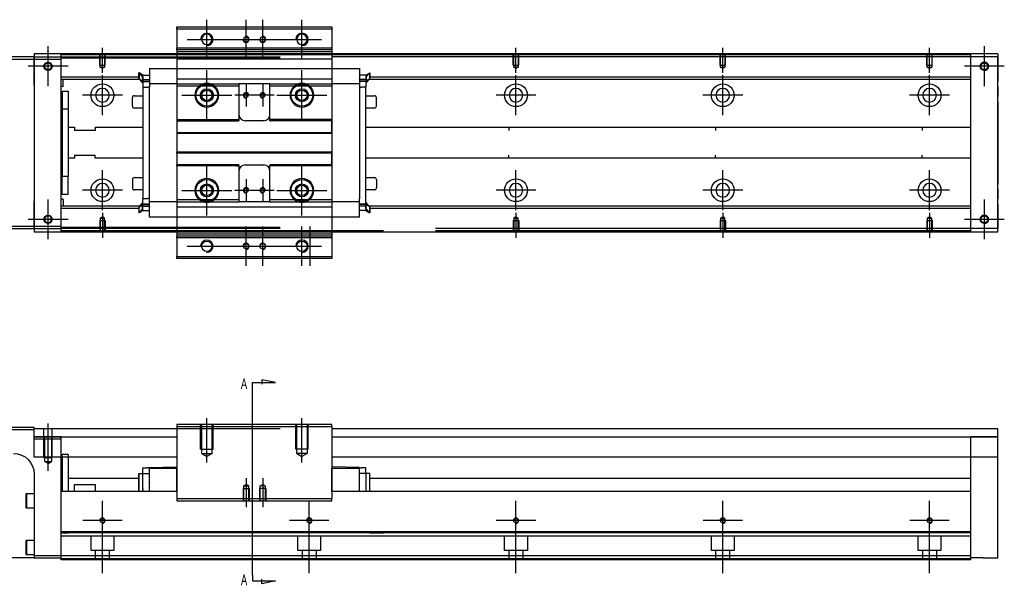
# Model space of a CAD drawing. Header units: millimetres. Extents: x -2774 to 3135, y -1571 to 860.
# Tile 12 of 15: x -2478 to -2002, y -247 to 26. Entities that reach past the tile are written whole.
import ezdxf
from ezdxf.lldxf.tags import DXFTag

# ---------------------------------------------------------------- set-up
doc = ezdxf.new("R2010")
doc.units = ezdxf.units.MM
doc.layers.get('0').update_dxf_attribs({"linetype": 'CONTINUOUS'})
doc.styles.add('CHN', font='msjhbd.ttf')
tags = doc.linetypes.add('DASHED', pattern=[25.72, 12.86, -12.86]).pattern_tags.tags
tags[6:7] = [DXFTag(74, 4), DXFTag(75, 0), DXFTag(340, '0'), DXFTag(46, 0.0), DXFTag(50, 0.0), DXFTag(44, 0.0), DXFTag(45, 0.0)]
tags[4:5] = [DXFTag(74, 4), DXFTag(75, 0), DXFTag(340, '0'), DXFTag(46, 0.0), DXFTag(50, 0.0), DXFTag(44, 0.0), DXFTag(45, 0.0)]

msp = doc.modelspace()

# ---------------------------------------------------------------- linework, layer by layer
at = {"color": 0, "ltscale": 0.2}
for p, q in [((-2387.38, 6.92), (-2387.38, 25.97)), ((-2368.38, 6.92), (-2368.38, 25.97)), ((-2360.38, 6.92), (-2360.38, 25.97)), ((-2341.38, 6.92), (-2341.38, 25.97)), ((-2396.91, 16.44), (-2377.86, 16.44)), ((-2377.91, 16.44), (-2358.86, 16.44)), ((-2369.91, 16.44), (-2350.86, 16.44)), ((-2350.91, 16.44), (-2331.86, 16.44)), ((-2464.13, -6.21), (-2464.13, 13.09)), ((-2464.13, -6.08), (-2464.13, 12.97)), ((-2437.88, 0.3), (-2437.88, 12.44)), ((-2237.88, 0.3), (-2237.88, 12.44)), ((-2137.88, 0.3), (-2137.88, 12.44)), ((-2037.88, 0.3), (-2037.88, 12.44)), ((-2011.38, -6.21), (-2011.38, 13.09)), ((-2011.38, -6.08), (-2011.38, 12.97)), ((-2454.48, 3.44), (-2473.78, 3.44)), ((-2454.61, 3.44), (-2473.66, 3.44)), ((-2387.38, -22.66), (-2387.38, 1.54)), ((-2341.38, -22.66), (-2341.38, 1.54)), ((-2001.73, 3.44), (-2021.03, 3.44)), ((-2001.86, 3.44), (-2020.91, 3.44)), ((-2437.88, -20.21), (-2437.88, -0.91)), ((-2237.88, -20.21), (-2237.88, -0.91)), ((-2137.88, -20.21), (-2137.88, -0.91)), ((-2037.88, -20.21), (-2037.88, -0.91)), ((-2368.38, -5.06), (-2368.38, -16.06)), ((-2360.38, -5.06), (-2360.38, -16.06)), ((-2428.23, -10.56), (-2447.53, -10.56)), ((-2399.48, -10.56), (-2375.28, -10.56)), ((-2362.88, -10.56), (-2373.88, -10.56)), ((-2354.88, -10.56), (-2365.88, -10.56)), ((-2353.48, -10.56), (-2329.28, -10.56)), ((-2228.23, -10.56), (-2247.53, -10.56)), ((-2128.23, -10.56), (-2147.53, -10.56)), ((-2028.23, -10.56), (-2047.53, -10.56)), ((-2437.88, -66.16), (-2437.88, -46.86)), ((-2387.38, -68.66), (-2387.38, -44.46)), ((-2341.38, -68.66), (-2341.38, -44.46)), ((-2237.88, -66.16), (-2237.88, -46.86)), ((-2137.88, -66.16), (-2137.88, -46.86)), ((-2037.88, -66.16), (-2037.88, -46.86)), ((-2368.38, -51.06), (-2368.38, -62.06)), ((-2360.38, -51.06), (-2360.38, -62.06)), ((-2428.23, -56.51), (-2447.53, -56.51)), ((-2399.48, -56.56), (-2375.28, -56.56)), ((-2362.88, -56.56), (-2373.88, -56.56)), ((-2354.88, -56.56), (-2365.88, -56.56)), ((-2353.48, -56.56), (-2329.28, -56.56)), ((-2228.23, -56.51), (-2247.53, -56.51)), ((-2128.23, -56.51), (-2147.53, -56.51)), ((-2028.23, -56.51), (-2047.53, -56.51)), ((-2464.13, -80.21), (-2464.13, -60.91)), ((-2464.13, -80.08), (-2464.13, -61.03)), ((-2011.38, -80.21), (-2011.38, -60.91)), ((-2011.38, -80.08), (-2011.38, -61.03)), ((-2454.48, -70.56), (-2473.78, -70.56)), ((-2454.61, -70.56), (-2473.66, -70.56)), ((-2437.88, -67.41), (-2437.88, -79.56)), ((-2237.88, -67.41), (-2237.88, -79.56)), ((-2137.88, -67.41), (-2137.88, -79.56)), ((-2037.88, -67.41), (-2037.88, -79.56)), ((-2001.73, -70.56), (-2021.03, -70.56)), ((-2001.86, -70.56), (-2020.91, -70.56)), ((-2368.38, -93.08), (-2368.38, -74.03)), ((-2360.38, -93.08), (-2360.38, -74.03)), ((-2341.38, -93.08), (-2341.38, -74.03)), ((-2337.38, -93.08), (-2337.38, -74.03)), ((-2396.91, -83.56), (-2377.86, -83.56)), ((-2377.91, -83.56), (-2358.86, -83.56)), ((-2369.91, -83.56), (-2350.86, -83.56)), ((-2350.91, -83.56), (-2331.86, -83.56)), ((-2464.13, -192.12), (-2464.13, -169.3)), ((-2387.38, -188.15), (-2387.38, -166.71)), ((-2341.38, -188.15), (-2341.38, -166.71)), ((-2368.38, -195.71), (-2368.38, -209.71)), ((-2360.38, -195.71), (-2360.38, -209.71)), ((-2437.88, -225.73), (-2437.88, -206.68)), ((-2337.88, -225.73), (-2337.88, -206.68)), ((-2237.88, -225.73), (-2237.88, -206.68)), ((-2137.88, -225.73), (-2137.88, -206.68)), ((-2037.88, -225.73), (-2037.88, -206.68)), ((-2428.36, -216.21), (-2447.41, -216.21)), ((-2437.88, -241.62), (-2437.88, -215.87)), ((-2328.36, -216.21), (-2347.41, -216.21)), ((-2337.88, -241.62), (-2337.88, -215.87)), ((-2228.36, -216.21), (-2247.41, -216.21)), ((-2237.88, -241.62), (-2237.88, -215.87)), ((-2128.36, -216.21), (-2147.41, -216.21)), ((-2137.88, -241.62), (-2137.88, -215.87)), ((-2028.36, -216.21), (-2047.41, -216.21)), ((-2037.88, -241.62), (-2037.88, -215.87))]:
    msp.add_line(p, q, dxfattribs=at)
at = {"color": 0, "linetype": 'Continuous'}
for p, q in [((-2401.88, 21.44), (-2401.88, 22.44)), ((-2401.88, 22.44), (-2326.88, 22.44)), ((-2401.88, 21.44), (-2401.88, 12.44)), ((-2326.88, 21.44), (-2401.88, 21.44)), ((-2326.88, 22.44), (-2326.88, 21.44)), ((-2326.88, 21.44), (-2326.88, 12.44)), ((-2401.88, 12.44), (-2326.88, 12.44)), ((-2401.88, 11.44), (-2401.88, 12.44)), ((-2401.88, 11.44), (-2401.88, 9.44)), ((-2326.88, 11.44), (-2401.88, 11.44)), ((-2326.88, 12.44), (-2326.88, 11.44)), ((-2326.88, 11.44), (-2326.88, 9.44)), ((-2470.88, 7.94), (-2544.88, 7.94)), ((-2544.88, 6.94), (-2470.88, 6.94)), ((-2004.88, 9.44), (-2470.88, 9.44)), ((-2470.88, 9.44), (-2470.88, 7.94)), ((-2470.88, 6.94), (-2470.88, 7.94)), ((-2470.88, 7.94), (-2470.88, -3.98)), ((-2470.88, 6.94), (-2457.88, 6.94)), ((-2470.88, -5.56), (-2470.88, 6.94)), ((-2457.88, 8.94), (-2457.88, 9.44)), ((-2301.88, 8.94), (-2457.88, 8.94)), ((-2457.88, 7.94), (-2457.88, 8.94)), ((-2457.88, 6.94), (-2457.88, 7.94)), ((-2457.88, -74.06), (-2457.88, 6.94)), ((-2401.88, 9.44), (-2401.88, 6.94)), ((-2401.88, 6.94), (-2401.88, -74.06)), ((-2326.88, 9.44), (-2326.88, 6.94)), ((-2326.88, 6.94), (-2326.88, -74.06)), ((-2017.88, 8.94), (-2017.88, 9.44)), ((-2017.88, 7.94), (-2017.88, 8.94)), ((-2004.88, 7.94), (-2017.88, 7.94)), ((-2017.88, -75.06), (-2017.88, 7.94)), ((-2004.88, 9.44), (-2004.88, 7.94)), ((-2004.88, -75.06), (-2004.88, 7.94)), ((-2004.88, 7.94), (-2004.88, -3.98)), ((-2470.88, -3.98), (-2470.88, -6.46)), ((-2004.88, -6.46), (-2004.88, -3.98)), ((-2470.88, -5.56), (-2470.88, -61.56)), ((-2470.88, -6.46), (-2470.88, -11.16)), ((-2401.88, -6.08), (-2401.88, -22.36)), ((-2004.88, -6.46), (-2004.88, -11.16)), ((-2470.88, -11.16), (-2470.88, -13.64)), ((-2470.88, -13.64), (-2470.88, -53.48)), ((-2004.88, -13.64), (-2004.88, -11.16)), ((-2004.88, -13.64), (-2004.88, -53.48)), ((-2470.88, -53.48), (-2470.88, -55.96)), ((-2470.88, -55.96), (-2470.88, -60.66)), ((-2004.88, -55.96), (-2004.88, -53.48)), ((-2004.88, -55.96), (-2004.88, -60.66)), ((-2470.88, -60.66), (-2470.88, -63.14)), ((-2470.88, -74.06), (-2470.88, -61.56)), ((-2004.88, -63.14), (-2004.88, -60.66)), ((-2470.88, -63.14), (-2470.88, -75.06)), ((-2004.88, -63.14), (-2004.88, -75.06)), ((-2470.88, -74.06), (-2544.88, -74.06)), ((-2544.88, -75.06), (-2470.88, -75.06)), ((-2470.88, -75.06), (-2470.88, -74.06)), ((-2457.88, -74.06), (-2470.88, -74.06)), ((-2470.88, -75.06), (-2457.88, -75.06)), ((-2470.88, -75.06), (-2470.88, -76.56)), ((-2457.88, -75.06), (-2457.88, -74.06)), ((-2457.88, -76.06), (-2457.88, -75.06)), ((-2301.88, -76.06), (-2457.88, -76.06)), ((-2457.88, -76.56), (-2457.88, -76.06)), ((-2401.88, -74.06), (-2401.88, -76.56)), ((-2326.88, -74.06), (-2326.88, -76.56)), ((-2004.88, -75.06), (-2017.88, -75.06)), ((-2017.88, -76.06), (-2017.88, -75.06)), ((-2017.88, -76.56), (-2017.88, -76.06)), ((-2004.88, -76.56), (-2004.88, -75.06)), ((-2470.88, -76.56), (-2004.88, -76.56)), ((-2401.88, -76.56), (-2401.88, -78.56)), ((-2401.88, -79.56), (-2401.88, -78.56)), ((-2401.88, -78.56), (-2326.88, -78.56)), ((-2401.88, -79.56), (-2401.88, -88.56)), ((-2326.88, -79.56), (-2401.88, -79.56)), ((-2326.88, -76.56), (-2326.88, -78.56)), ((-2326.88, -78.56), (-2326.88, -79.56)), ((-2326.88, -79.56), (-2326.88, -88.56)), ((-2401.88, -89.56), (-2401.88, -88.56)), ((-2401.88, -88.56), (-2326.88, -88.56)), ((-2326.88, -89.56), (-2401.88, -89.56)), ((-2326.88, -88.56), (-2326.88, -89.56)), ((-2470.88, -171.21), (-2544.88, -171.21)), ((-2470.88, -172.21), (-2470.88, -171.21)), ((-2401.88, -169.71), (-2401.88, -170.71)), ((-2326.88, -169.71), (-2401.88, -169.71)), ((-2401.88, -170.71), (-2326.88, -170.71)), ((-2401.88, -170.71), (-2401.88, -205.71)), ((-2326.88, -170.71), (-2326.88, -169.71)), ((-2326.88, -170.71), (-2326.88, -205.71)), ((-2544.88, -172.21), (-2470.88, -172.21)), ((-2470.88, -171.71), (-2351.88, -171.71)), ((-2470.88, -185.48), (-2470.88, -172.21)), ((-2470.88, -175.71), (-2401.88, -175.71)), ((-2326.88, -171.71), (-2004.88, -171.71)), ((-2326.88, -175.71), (-2004.88, -175.71)), ((-2004.88, -175.71), (-2017.88, -175.71)), ((-2004.88, -234.21), (-2004.88, -171.71)), ((-2401.88, -185.48), (-2470.88, -185.48)), ((-2457.88, -201.21), (-2457.88, -185.48)), ((-2457.38, -185.48), (-2457.38, -202.21)), ((-2454.38, -185.48), (-2454.38, -202.21)), ((-2004.88, -185.48), (-2326.88, -185.48)), ((-2017.88, -201.21), (-2017.88, -185.48)), ((-2415.13, -190.49), (-2401.88, -190.26)), ((-2313.63, -190.49), (-2326.88, -190.26)), ((-2470.88, -193.71), (-2470.88, -233.21)), ((-2420.23, -202.21), (-2420.23, -193.46)), ((-2420.23, -193.46), (-2420.13, -193.46)), ((-2420.13, -202.21), (-2420.13, -193.46)), ((-2420.13, -193.46), (-2418.33, -193.46)), ((-2418.33, -193.46), (-2418.33, -190.76)), ((-2418.33, -190.76), (-2416.13, -190.76)), ((-2418.33, -193.46), (-2415.13, -193.46)), ((-2418.33, -202.21), (-2418.33, -193.46)), ((-2415.13, -190.76), (-2416.13, -190.76)), ((-2415.13, -191.06), (-2415.13, -190.49)), ((-2401.88, -191.06), (-2415.13, -191.06)), ((-2415.13, -197.72), (-2415.13, -191.06)), ((-2401.88, -191.06), (-2401.88, -190.49)), ((-2401.88, -197.72), (-2401.88, -191.06)), ((-2313.63, -191.06), (-2326.88, -191.06)), ((-2326.88, -202.21), (-2326.88, -191.06)), ((-2313.63, -191.06), (-2313.63, -190.49)), ((-2313.63, -190.76), (-2312.63, -190.76)), ((-2313.63, -202.21), (-2313.63, -191.06)), ((-2310.43, -193.46), (-2313.63, -193.46)), ((-2310.43, -190.76), (-2312.63, -190.76)), ((-2310.43, -193.46), (-2310.43, -190.76)), ((-2308.63, -193.46), (-2310.43, -193.46)), ((-2310.43, -193.46), (-2310.43, -200.71)), ((-2308.63, -202.21), (-2308.63, -193.46)), ((-2308.53, -193.46), (-2308.63, -193.46)), ((-2308.53, -202.21), (-2308.53, -193.46)), ((-2454.37, -195.71), (-2420.13, -195.71)), ((-2451.38, -198.71), (-2441.38, -198.71)), ((-2451.38, -202.21), (-2451.38, -198.71)), ((-2441.38, -198.71), (-2441.38, -202.21)), ((-2415.13, -197.72), (-2415.13, -197.94)), ((-2415.13, -202.21), (-2415.13, -197.94)), ((-2401.88, -197.72), (-2401.88, -197.94)), ((-2401.88, -202.21), (-2401.88, -197.94)), ((-2308.53, -195.71), (-2017.88, -195.71)), ((-2474.88, -203.39), (-2474.63, -203.14)), ((-2474.88, -203.39), (-2474.88, -206.64)), ((-2474.63, -203.14), (-2470.88, -203.14)), ((-2474.63, -203.14), (-2474.63, -206.64)), ((-2457.88, -202.21), (-2457.88, -201.21)), ((-2401.88, -202.21), (-2457.88, -202.21)), ((-2457.88, -221.66), (-2457.88, -202.21)), ((-2017.88, -202.21), (-2326.88, -202.21)), ((-2017.88, -202.21), (-2017.88, -201.21)), ((-2017.88, -221.66), (-2017.88, -202.21)), ((-2474.88, -206.64), (-2474.88, -209.89)), ((-2474.63, -206.64), (-2474.63, -210.14)), ((-2326.88, -205.71), (-2401.88, -205.71)), ((-2401.88, -205.71), (-2401.88, -206.71)), ((-2401.88, -206.71), (-2326.88, -206.71)), ((-2326.88, -206.71), (-2326.88, -205.71)), ((-2474.63, -210.14), (-2474.88, -209.89)), ((-2470.88, -210.14), (-2474.63, -210.14)), ((-2017.88, -221.66), (-2457.88, -221.66)), ((-2457.88, -222.16), (-2457.88, -221.66)), ((-2457.88, -233.21), (-2457.88, -222.16)), ((-2017.88, -222.16), (-2017.88, -221.66)), ((-2017.88, -233.21), (-2017.88, -222.16)), ((-2474.88, -225.96), (-2474.63, -225.71)), ((-2474.88, -225.96), (-2474.88, -229.21)), ((-2474.63, -225.71), (-2470.88, -225.71)), ((-2474.63, -225.71), (-2474.63, -229.21)), ((-2474.88, -229.21), (-2474.88, -232.46)), ((-2474.63, -232.71), (-2474.88, -232.46)), ((-2474.63, -229.21), (-2474.63, -232.71)), ((-2470.88, -232.71), (-2474.63, -232.71)), ((-2470.88, -233.21), (-2470.88, -234.21)), ((-2457.88, -233.21), (-2470.88, -233.21)), ((-2017.88, -233.21), (-2457.88, -233.21)), ((-2457.88, -235.21), (-2457.88, -233.21)), ((-2017.88, -235.21), (-2017.88, -233.21)), ((-2470.88, -234.21), (-2530.88, -234.21)), ((-2470.88, -234.21), (-2457.88, -234.21)), ((-2017.88, -235.21), (-2457.88, -235.21)), ((-2011.88, -234.21), (-2017.88, -234.21)), ((-2011.88, -234.21), (-2004.88, -234.21))]:
    msp.add_line(p, q, dxfattribs=at)
at = {"color": 0, "linetype": 'DASHED'}
for p, q in [((-2326.88, 11.44), (-2401.88, 11.44)), ((-2326.88, 10.44), (-2401.88, 10.44)), ((-2470.88, 7.94), (-2351.88, 7.94)), ((-2351.88, 7.44), (-2457.88, 7.44)), ((-2326.88, 6.94), (-2401.88, 6.94)), ((-2017.88, 8.94), (-2326.88, 8.94)), ((-2017.88, 7.94), (-2326.88, 7.94)), ((-2420.13, 0.32), (-2420.23, 0.32)), ((-2420.23, -2.22), (-2420.23, 0.32)), ((-2420.23, 0.22), (-2418.33, -1.76)), ((-2418.33, -0.84), (-2420.13, 0.32)), ((-2420.13, 0.32), (-2420.13, -2.22)), ((-2415.13, 2.35), (-2415.13, 2.4)), ((-2415.13, 2.35), (-2415.13, -2.96)), ((-2313.63, 2.35), (-2313.63, 2.4)), ((-2313.63, 2.35), (-2313.63, -2.96)), ((-2310.43, -0.84), (-2308.63, 0.32)), ((-2308.53, 0.22), (-2310.43, -1.76)), ((-2308.63, 0.32), (-2308.53, 0.32)), ((-2308.63, 0.32), (-2308.63, -2.22)), ((-2308.53, -2.22), (-2308.53, 0.32)), ((-2420.23, -2.58), (-2420.23, -2.22)), ((-2420.23, -2.58), (-2420.13, -2.58)), ((-2420.23, -2.68), (-2420.23, -2.58)), ((-2418.33, -4.66), (-2420.23, -2.68)), ((-2420.13, -2.58), (-2420.13, -2.22)), ((-2420.13, -2.58), (-2418.33, -3.73)), ((-2418.33, -0.84), (-2415.13, -0.84)), ((-2418.33, -2.82), (-2418.33, -3.88)), ((-2418.33, -3.73), (-2415.13, -3.73)), ((-2416.13, -3.88), (-2418.33, -3.88)), ((-2418.33, -3.88), (-2418.33, -6.58)), ((-2415.13, -3.88), (-2415.63, -3.88)), ((-2415.13, -3.08), (-2415.13, -2.96)), ((-2415.13, -3.08), (-2415.13, -5.08)), ((-2415.13, -4.38), (-2415.13, -4.38)), ((-2401.88, -2.59), (-2326.88, -2.59)), ((-2310.43, -0.84), (-2313.63, -0.84)), ((-2313.62, -1.88), (-2313.63, -1.88)), ((-2313.63, -3.08), (-2313.63, -2.96)), ((-2313.63, -3.08), (-2313.63, -2.96)), ((-2313.63, -3.08), (-2313.63, -5.08)), ((-2310.43, -3.73), (-2313.63, -3.73)), ((-2313.63, -4.38), (-2313.63, -4.38)), ((-2310.31, -2.88), (-2313.62, -2.88)), ((-2308.63, -2.58), (-2310.43, -3.73)), ((-2310.43, -4.66), (-2308.53, -2.68)), ((-2310.43, -2.82), (-2310.43, -3.88)), ((-2310.43, -3.88), (-2310.43, -6.58)), ((-2308.63, -2.58), (-2308.63, -2.22)), ((-2308.53, -2.58), (-2308.63, -2.58)), ((-2308.53, -2.58), (-2308.53, -2.22)), ((-2308.53, -2.68), (-2308.53, -2.58)), ((-2418.33, -6.58), (-2416.13, -6.58)), ((-2415.13, -6.58), (-2416.13, -6.58)), ((-2415.13, -5.08), (-2415.13, -5.81)), ((-2415.13, -5.81), (-2415.13, -6.54)), ((-2401.88, -5.08), (-2401.88, -6.08)), ((-2372.13, -5.08), (-2371.88, -5.08)), ((-2372.13, -6.08), (-2371.88, -6.08)), ((-2371.88, -5.08), (-2371.88, -6.08)), ((-2356.88, -5.08), (-2371.88, -5.08)), ((-2356.88, -6.08), (-2356.88, -5.08)), ((-2313.63, -5.08), (-2313.63, -5.81)), ((-2313.63, -5.81), (-2313.63, -6.54)), ((-2313.63, -6.58), (-2312.63, -6.58)), ((-2310.43, -6.58), (-2312.63, -6.58)), ((-2423.38, -15.78), (-2423.38, -11.78)), ((-2423.38, -11.78), (-2423.38, -11.78)), ((-2422.38, -10.78), (-2418.33, -10.78)), ((-2401.91, -13.76), (-2401.88, -13.76)), ((-2310.43, -10.78), (-2306.38, -10.78)), ((-2305.38, -15.78), (-2305.38, -11.78)), ((-2418.33, -16.78), (-2422.38, -16.78)), ((-2306.38, -16.78), (-2310.43, -16.78)), ((-2401.88, -22.36), (-2401.88, -22.91)), ((-2401.88, -22.91), (-2401.88, -28.56)), ((-2326.88, -22.36), (-2326.88, -22.91)), ((-2326.88, -28.56), (-2326.88, -22.91)), ((-2401.88, -28.56), (-2401.88, -29.11)), ((-2326.88, -29.11), (-2326.88, -28.56)), ((-2401.88, -29.11), (-2401.88, -38.01)), ((-2401.88, -38.56), (-2401.88, -38.01)), ((-2326.88, -38.01), (-2326.88, -38.56)), ((-2401.88, -38.56), (-2401.88, -44.21)), ((-2326.88, -44.21), (-2326.88, -38.56)), ((-2401.88, -44.76), (-2401.88, -44.21)), ((-2401.88, -44.76), (-2401.88, -61.04)), ((-2326.88, -44.21), (-2340.63, -44.21)), ((-2326.88, -44.21), (-2326.88, -44.76)), ((-2326.88, -44.76), (-2326.88, -61.04)), ((-2423.38, -51.34), (-2423.38, -55.34)), ((-2422.38, -50.34), (-2418.33, -50.34)), ((-2418.33, -56.34), (-2422.38, -56.34)), ((-2418.33, -63.24), (-2418.33, -60.54)), ((-2418.33, -60.54), (-2416.13, -60.54)), ((-2415.13, -60.54), (-2416.13, -60.54)), ((-2415.13, -61.31), (-2415.13, -60.58)), ((-2415.13, -62.04), (-2415.13, -61.31)), ((-2401.88, -61.04), (-2401.88, -62.04)), ((-2356.88, -62.04), (-2356.88, -61.04)), ((-2326.88, -61.04), (-2326.88, -62.04)), ((-2313.63, -62.04), (-2313.63, -60.54)), ((-2418.33, -62.46), (-2420.23, -64.44)), ((-2420.23, -64.44), (-2420.23, -64.54)), ((-2420.23, -64.54), (-2420.23, -64.89)), ((-2420.23, -64.54), (-2420.13, -64.54)), ((-2420.23, -64.89), (-2420.23, -67.43)), ((-2420.23, -67.33), (-2418.33, -65.35)), ((-2420.13, -64.54), (-2418.33, -63.39)), ((-2420.13, -64.54), (-2420.13, -64.89)), ((-2420.13, -67.43), (-2420.13, -64.89)), ((-2418.33, -66.28), (-2420.13, -67.43)), ((-2418.45, -64.24), (-2415.14, -64.24)), ((-2418.33, -64.29), (-2418.33, -63.24)), ((-2416.13, -63.24), (-2418.33, -63.24)), ((-2418.33, -63.39), (-2415.13, -63.39)), ((-2418.33, -66.28), (-2415.13, -66.28)), ((-2415.13, -63.24), (-2415.63, -63.24)), ((-2415.13, -64.04), (-2415.13, -62.04)), ((-2415.13, -62.74), (-2415.13, -62.74)), ((-2415.13, -69.47), (-2415.13, -64.04)), ((-2415.13, -64.04), (-2415.13, -64.16)), ((-2313.63, -64.04), (-2313.63, -62.04)), ((-2313.63, -62.74), (-2313.63, -62.74)), ((-2313.63, -63.24), (-2313.13, -63.24)), ((-2310.43, -63.39), (-2313.63, -63.39)), ((-2313.63, -64.04), (-2313.63, -64.16)), ((-2313.63, -64.04), (-2313.63, -64.16)), ((-2310.31, -64.24), (-2313.62, -64.24)), ((-2310.43, -62.46), (-2308.53, -64.44)), ((-2310.43, -64.29), (-2310.43, -63.24)), ((-2308.63, -64.54), (-2310.43, -63.39)), ((-2308.63, -64.54), (-2308.63, -64.89)), ((-2308.53, -64.54), (-2308.63, -64.54)), ((-2308.53, -64.44), (-2308.53, -64.54)), ((-2308.53, -64.54), (-2308.53, -64.89)), ((-2420.13, -67.43), (-2420.23, -67.43)), ((-2415.13, -69.47), (-2415.13, -69.52)), ((-2017.88, -75.06), (-2276.88, -75.06)), ((-2017.88, -76.06), (-2276.88, -76.06)), ((-2457.88, -175.71), (-2470.88, -175.71)), ((-2415.13, -201.22), (-2415.13, -201.21)), ((-2017.88, -223.71), (-2457.88, -223.71)), ((-2454.38, -222.21), (-2457.38, -222.21)), ((-2443.38, -230.71), (-2443.38, -223.71)), ((-2432.38, -223.71), (-2432.38, -230.71)), ((-2343.38, -230.71), (-2343.38, -223.71)), ((-2332.38, -223.71), (-2332.38, -230.71)), ((-2315.13, -221.98), (-2301.88, -222.21)), ((-2243.38, -230.71), (-2243.38, -223.71)), ((-2232.38, -223.71), (-2232.38, -230.71)), ((-2143.38, -230.71), (-2143.38, -223.71)), ((-2132.38, -223.71), (-2132.38, -230.71)), ((-2043.38, -230.71), (-2043.38, -223.71)), ((-2032.38, -223.71), (-2032.38, -230.71)), ((-2432.38, -230.71), (-2443.38, -230.71)), ((-2441.18, -235.21), (-2441.18, -230.71)), ((-2434.58, -230.71), (-2434.58, -235.21)), ((-2332.38, -230.71), (-2343.38, -230.71)), ((-2341.18, -235.21), (-2341.18, -230.71)), ((-2334.58, -230.71), (-2334.58, -235.21)), ((-2232.38, -230.71), (-2243.38, -230.71)), ((-2241.18, -235.21), (-2241.18, -230.71)), ((-2234.58, -230.71), (-2234.58, -235.21)), ((-2132.38, -230.71), (-2143.38, -230.71)), ((-2141.18, -235.21), (-2141.18, -230.71)), ((-2134.58, -230.71), (-2134.58, -235.21)), ((-2032.38, -230.71), (-2043.38, -230.71)), ((-2041.18, -235.21), (-2041.18, -230.71)), ((-2034.58, -230.71), (-2034.58, -235.21)), ((-2017.88, -234.71), (-2457.88, -234.71))]:
    msp.add_line(p, q, dxfattribs=at)
at = {"color": 0, "linetype": 'DASHED', "ltscale": 0.1}
for p, q in [((-2439.18, 3.94), (-2439.18, 8.94)), ((-2438.96, 2.94), (-2438.96, 8.94)), ((-2436.81, 8.94), (-2436.81, 2.94)), ((-2436.58, 3.94), (-2436.58, 8.94)), ((-2239.18, 3.94), (-2239.18, 8.94)), ((-2238.96, 2.94), (-2238.96, 8.94)), ((-2236.81, 8.94), (-2236.81, 2.94)), ((-2236.58, 3.94), (-2236.58, 8.94)), ((-2139.18, 3.94), (-2139.18, 8.94)), ((-2138.96, 2.94), (-2138.96, 8.94)), ((-2136.81, 8.94), (-2136.81, 2.94)), ((-2136.58, 3.94), (-2136.58, 8.94)), ((-2039.18, 3.94), (-2039.18, 8.94)), ((-2038.96, 2.94), (-2038.96, 8.94)), ((-2036.81, 8.94), (-2036.81, 2.94)), ((-2036.58, 3.94), (-2036.58, 8.94)), ((-2439.18, 3.94), (-2436.58, 3.94)), ((-2437.88, 2.3), (-2438.96, 2.94)), ((-2438.96, 2.94), (-2436.81, 2.94)), ((-2436.81, 2.94), (-2437.88, 2.3)), ((-2239.18, 3.94), (-2236.58, 3.94)), ((-2237.88, 2.3), (-2238.96, 2.94)), ((-2238.96, 2.94), (-2236.81, 2.94)), ((-2236.81, 2.94), (-2237.88, 2.3)), ((-2139.18, 3.94), (-2136.58, 3.94)), ((-2137.88, 2.3), (-2138.96, 2.94)), ((-2138.96, 2.94), (-2136.81, 2.94)), ((-2136.81, 2.94), (-2137.88, 2.3)), ((-2039.18, 3.94), (-2036.58, 3.94)), ((-2037.88, 2.3), (-2038.96, 2.94)), ((-2038.96, 2.94), (-2036.81, 2.94)), ((-2036.81, 2.94), (-2037.88, 2.3)), ((-2439.18, -71.06), (-2436.58, -71.06)), ((-2439.18, -71.06), (-2439.18, -76.06)), ((-2437.88, -69.42), (-2438.96, -70.06)), ((-2438.96, -70.06), (-2438.96, -76.06)), ((-2438.96, -70.06), (-2436.81, -70.06)), ((-2436.81, -70.06), (-2437.88, -69.42)), ((-2436.81, -76.06), (-2436.81, -70.06)), ((-2436.58, -71.06), (-2436.58, -76.06)), ((-2239.18, -71.06), (-2236.58, -71.06)), ((-2239.18, -71.06), (-2239.18, -76.06)), ((-2237.88, -69.42), (-2238.96, -70.06)), ((-2238.96, -70.06), (-2238.96, -76.06)), ((-2238.96, -70.06), (-2236.81, -70.06)), ((-2236.81, -70.06), (-2237.88, -69.42)), ((-2236.81, -76.06), (-2236.81, -70.06)), ((-2236.58, -71.06), (-2236.58, -76.06)), ((-2139.18, -71.06), (-2136.58, -71.06)), ((-2139.18, -71.06), (-2139.18, -76.06)), ((-2137.88, -69.42), (-2138.96, -70.06)), ((-2138.96, -70.06), (-2138.96, -76.06)), ((-2138.96, -70.06), (-2136.81, -70.06)), ((-2136.81, -70.06), (-2137.88, -69.42)), ((-2136.81, -76.06), (-2136.81, -70.06)), ((-2136.58, -71.06), (-2136.58, -76.06)), ((-2039.18, -71.06), (-2036.58, -71.06)), ((-2039.18, -71.06), (-2039.18, -76.06)), ((-2037.88, -69.42), (-2038.96, -70.06)), ((-2038.96, -70.06), (-2038.96, -76.06)), ((-2038.96, -70.06), (-2036.81, -70.06)), ((-2036.81, -70.06), (-2037.88, -69.42)), ((-2036.81, -76.06), (-2036.81, -70.06)), ((-2036.58, -71.06), (-2036.58, -76.06)), ((-2457.88, -176.71), (-2457.88, -175.71)), ((-2369.63, -199.4), (-2368.38, -198.68)), ((-2369.63, -199.4), (-2369.63, -206.71)), ((-2369.63, -199.4), (-2367.13, -199.4)), ((-2367.13, -199.4), (-2368.38, -198.68)), ((-2367.13, -206.71), (-2367.13, -199.4)), ((-2361.63, -199.4), (-2360.38, -198.68)), ((-2361.63, -206.71), (-2361.63, -199.4)), ((-2359.13, -199.4), (-2361.63, -199.4)), ((-2359.13, -199.4), (-2360.38, -198.68)), ((-2359.13, -199.4), (-2359.13, -206.71)), ((-2369.88, -200.71), (-2366.88, -200.71)), ((-2369.88, -200.71), (-2369.88, -206.71)), ((-2366.88, -200.71), (-2366.88, -206.71)), ((-2358.88, -200.71), (-2361.88, -200.71)), ((-2361.88, -200.71), (-2361.88, -206.71)), ((-2358.88, -200.71), (-2358.88, -206.71))]:
    msp.add_line(p, q, dxfattribs=at)
at = {"color": 0, "linetype": 'DASHED', "ltscale": 0.6}
for p, q in [((-2415.13, 2.4), (-2313.63, 2.4)), ((-2420.13, -1.88), (-2457.88, -1.88)), ((-2420.13, -2.88), (-2457.88, -2.88)), ((-2456.88, -6.2), (-2456.88, -2.88)), ((-2418.45, -2.88), (-2415.14, -2.88)), ((-2017.88, -1.88), (-2308.53, -1.88)), ((-2017.88, -2.88), (-2308.53, -2.88)), ((-2457.08, -6.4), (-2457.88, -6.4)), ((-2457.38, -8.56), (-2454.38, -8.56)), ((-2457.38, -8.56), (-2457.38, -17.31)), ((-2454.38, -8.56), (-2454.38, -17.31)), ((-2418.33, -6.58), (-2418.33, -60.54)), ((-2401.88, -5.08), (-2415.13, -5.08)), ((-2415.13, -60.58), (-2415.13, -6.54)), ((-2371.88, -6.08), (-2371.88, -22.36)), ((-2356.88, -5.08), (-2326.88, -5.08)), ((-2356.88, -6.08), (-2326.88, -6.08)), ((-2356.88, -22.36), (-2356.88, -6.08)), ((-2326.88, -5.08), (-2326.88, -6.08)), ((-2313.63, -5.08), (-2326.88, -5.08)), ((-2313.63, -6.54), (-2313.63, -60.58)), ((-2310.43, -63.39), (-2310.43, -6.58)), ((-2454.38, -17.31), (-2457.38, -17.31)), ((-2457.38, -17.31), (-2457.38, -49.81)), ((-2454.38, -17.31), (-2454.38, -49.81)), ((-2457.88, -19.15), (-2457.38, -19.15)), ((-2457.38, -22.15), (-2457.88, -22.15)), ((-2401.88, -22.36), (-2372.99, -22.36)), ((-2401.88, -22.91), (-2371.88, -22.91)), ((-2371.88, -22.36), (-2371.88, -22.91)), ((-2359.88, -22.91), (-2368.88, -22.91)), ((-2356.88, -22.91), (-2356.88, -22.36)), ((-2356.88, -22.91), (-2356.63, -22.91)), ((-2340.63, -22.91), (-2356.63, -22.91)), ((-2326.88, -22.91), (-2340.63, -22.91)), ((-2454.38, -26.06), (-2451.38, -26.06)), ((-2451.38, -26.06), (-2451.38, -27.56)), ((-2441.38, -27.56), (-2451.38, -27.56)), ((-2441.38, -26.06), (-2418.33, -26.06)), ((-2441.38, -26.06), (-2441.38, -27.56)), ((-2401.88, -28.56), (-2326.88, -28.56)), ((-2310.43, -26.06), (-2017.88, -26.06)), ((-2241.38, -26.06), (-2241.38, -27.56)), ((-2141.38, -26.06), (-2141.38, -27.56)), ((-2041.38, -26.06), (-2041.38, -27.56)), ((-2326.88, -29.11), (-2401.88, -29.11)), ((-2326.88, -38.01), (-2401.88, -38.01)), ((-2451.38, -41.06), (-2454.38, -41.06)), ((-2451.38, -39.56), (-2441.38, -39.56)), ((-2451.38, -39.56), (-2451.38, -41.06)), ((-2441.38, -41.06), (-2441.38, -39.56)), ((-2418.33, -41.06), (-2441.38, -41.06)), ((-2326.88, -38.56), (-2401.88, -38.56)), ((-2017.88, -41.06), (-2310.43, -41.06)), ((-2241.38, -41.06), (-2241.38, -39.56)), ((-2141.38, -41.06), (-2141.38, -39.56)), ((-2041.38, -41.06), (-2041.38, -39.56)), ((-2457.88, -44.96), (-2457.38, -44.96)), ((-2371.88, -44.21), (-2401.88, -44.21)), ((-2372.99, -44.76), (-2401.88, -44.76)), ((-2371.88, -44.21), (-2371.88, -44.76)), ((-2371.88, -44.76), (-2371.88, -61.04)), ((-2368.88, -44.21), (-2359.88, -44.21)), ((-2356.88, -44.76), (-2356.88, -44.21)), ((-2356.88, -61.04), (-2356.88, -44.76)), ((-2340.63, -44.21), (-2356.63, -44.21)), ((-2457.38, -47.96), (-2457.88, -47.96)), ((-2454.38, -49.81), (-2457.38, -49.81)), ((-2457.38, -58.56), (-2457.38, -49.81)), ((-2454.38, -58.56), (-2454.38, -49.81)), ((-2310.43, -50.34), (-2306.38, -50.34)), ((-2305.38, -51.34), (-2305.38, -55.34)), ((-2306.38, -56.34), (-2310.43, -56.34)), ((-2305.38, -55.34), (-2305.38, -55.34)), ((-2457.88, -60.71), (-2457.08, -60.71)), ((-2454.38, -58.56), (-2457.38, -58.56)), ((-2456.88, -60.91), (-2456.88, -64.24)), ((-2372.13, -61.04), (-2371.88, -61.04)), ((-2371.88, -61.04), (-2371.88, -62.04)), ((-2356.88, -61.04), (-2326.88, -61.04)), ((-2420.13, -64.24), (-2457.88, -64.24)), ((-2420.13, -65.24), (-2457.88, -65.24)), ((-2401.92, -62.04), (-2415.13, -62.04)), ((-2401.88, -64.53), (-2326.88, -64.53)), ((-2401.88, -64.54), (-2326.88, -64.54)), ((-2372.13, -62.04), (-2371.88, -62.04)), ((-2356.88, -62.04), (-2371.88, -62.04)), ((-2356.88, -62.04), (-2326.88, -62.04)), ((-2313.63, -62.04), (-2326.88, -62.04)), ((-2313.63, -69.47), (-2313.63, -64.16)), ((-2310.43, -66.28), (-2313.63, -66.28)), ((-2308.53, -67.33), (-2310.43, -65.35)), ((-2310.43, -66.28), (-2308.63, -67.43)), ((-2308.63, -67.43), (-2308.63, -64.89)), ((-2017.88, -64.24), (-2308.53, -64.24)), ((-2308.53, -64.89), (-2308.53, -67.43)), ((-2017.88, -65.24), (-2308.53, -65.24)), ((-2313.63, -69.52), (-2415.13, -69.52)), ((-2313.63, -69.47), (-2313.63, -69.52)), ((-2308.63, -67.43), (-2308.53, -67.43)), ((-2351.88, -74.56), (-2457.88, -74.56)), ((-2351.88, -75.06), (-2457.88, -75.06)), ((-2401.88, -77.56), (-2326.88, -77.56))]:
    msp.add_line(p, q, dxfattribs=at)
at = {"color": 0}
for p, q in [((-2365.28, -149.51), (-2354.13, -149.51)), ((-2365.28, -152.14), (-2365.28, -149.51)), ((-2365.28, -242.63), (-2365.28, -152.14)), ((-2354.13, -149.51), (-2360.72, -148.07)), ((-2360.72, -148.07), (-2360.72, -150.3)), ((-2339.61, -184.02), (-2339.61, -184.02)), ((-2365.28, -242.63), (-2365.28, -245.27)), ((-2365.28, -245.27), (-2354.13, -245.27)), ((-2360.72, -246.7), (-2360.72, -244.47)), ((-2354.13, -245.27), (-2360.72, -246.7))]:
    msp.add_line(p, q, dxfattribs=at)
at = {"color": 0, "linetype": 'DASHED', "ltscale": 0.3}
for p, q in [((-2390.38, -181.71), (-2390.38, -169.71)), ((-2389.88, -169.71), (-2389.88, -183.71)), ((-2384.88, -183.71), (-2384.88, -169.71)), ((-2384.38, -181.71), (-2384.38, -169.71)), ((-2344.38, -181.71), (-2344.38, -169.71)), ((-2343.88, -183.71), (-2343.88, -169.71)), ((-2338.88, -169.71), (-2338.88, -183.71)), ((-2338.38, -181.71), (-2338.38, -169.71)), ((-2390.38, -181.71), (-2384.38, -181.71)), ((-2389.88, -183.71), (-2384.88, -183.71)), ((-2389.88, -183.71), (-2387.38, -185.15)), ((-2384.88, -183.71), (-2387.38, -185.15)), ((-2338.38, -181.71), (-2344.38, -181.71)), ((-2338.88, -183.71), (-2343.88, -183.71)), ((-2343.88, -183.71), (-2341.38, -185.15)), ((-2338.88, -183.71), (-2341.38, -185.15))]:
    msp.add_line(p, q, dxfattribs=at)
at = {"color": 0, "linetype": 'DASHED', "ltscale": 0.2}
for p, q in [((-2466.13, -185.71), (-2466.13, -171.71)), ((-2465.78, -187.71), (-2465.78, -175.71)), ((-2462.48, -175.71), (-2462.48, -187.71)), ((-2462.13, -185.71), (-2462.13, -171.71)), ((-2457.88, -185.48), (-2457.88, -175.71)), ((-2017.88, -185.48), (-2017.88, -175.71)), ((-2470.88, -176.71), (-2457.88, -176.71)), ((-2454.38, -184.21), (-2457.38, -184.21)), ((-2457.38, -185.48), (-2457.38, -184.21)), ((-2454.38, -184.21), (-2454.38, -185.48)), ((-2466.13, -185.71), (-2462.13, -185.71)), ((-2465.78, -187.71), (-2462.48, -187.71)), ((-2464.13, -188.66), (-2465.78, -187.71)), ((-2464.13, -188.66), (-2462.48, -187.71))]:
    msp.add_line(p, q, dxfattribs=at)
at = {"color": 0, "linetype": 'Continuous', "extrusion": (0, 0, -1)}
for centre in [(2387.38, 16.44), (2341.38, 16.44)]:
    msp.add_circle(centre, 2.5, dxfattribs=at)
at = {"color": 0, "linetype": 'DASHED', "extrusion": (0, 0, -1)}
for centre, radius in [((2368.38, 16.44), 1.25), ((2360.38, 16.44), 1.25), ((2387.38, -10.56), 5.75), ((2368.38, -10.56), 1.05), ((2360.38, -10.56), 1.05), ((2341.38, -10.56), 5.75), ((2387.38, -56.56), 5.75), ((2341.38, -56.56), 5.75), ((2368.38, -56.56), 1.05), ((2360.38, -56.56), 1.05)]:
    msp.add_circle(centre, radius, dxfattribs=at)
at = {"color": 0, "linetype": 'Continuous'}
for centre, radius in [((-2464.13, 3.44), 2), ((-2464.13, 3.44), 1.65), ((-2011.38, 3.44), 2), ((-2011.38, 3.44), 1.65), ((-2464.13, -70.56), 2), ((-2011.38, -70.56), 2), ((-2011.38, -70.56), 1.65), ((-2387.38, -83.56), 2.5), ((-2341.38, -83.56), 2.5), ((-2437.88, -216.21), 1.07), ((-2337.88, -216.21), 1.07), ((-2237.88, -216.21), 1.07), ((-2137.88, -216.21), 1.07), ((-2037.88, -216.21), 1.07)]:
    msp.add_circle(centre, radius, dxfattribs=at)
at = {"color": 0, "linetype": 'DASHED', "ltscale": 0.6}
for centre in [(-2437.88, -10.56), (-2237.88, -10.56), (-2137.88, -10.56), (-2037.88, -10.56), (-2437.88, -56.51), (-2237.88, -56.51), (-2137.88, -56.51), (-2037.88, -56.51)]:
    msp.add_circle(centre, 5.5, dxfattribs=at)
at = {"color": 0, "linetype": 'DASHED', "ltscale": 0.6, "extrusion": (0, 0, -1)}
for centre in [(2437.88, -10.56), (2237.88, -10.56), (2137.88, -10.56), (2037.88, -10.56)]:
    msp.add_circle(centre, 3.3, dxfattribs=at)
at = {"color": 0, "linetype": 'DASHED'}
for centre, radius in [((-2387.38, -10.56), 5.25), ((-2387.38, -10.56), 3.15), ((-2387.38, -10.56), 2.5), ((-2341.38, -10.56), 5.25), ((-2341.38, -10.56), 3.15), ((-2341.38, -10.56), 2.5), ((-2387.38, -56.56), 5.25), ((-2341.38, -56.56), 5.25), ((-2387.38, -56.56), 3.15), ((-2387.38, -56.56), 2.5), ((-2341.38, -56.56), 3.15), ((-2341.38, -56.56), 2.5)]:
    msp.add_circle(centre, radius, dxfattribs=at)
at = {"color": 0, "linetype": 'DASHED', "ltscale": 0.6, "extrusion": (-6.12303e-17, 0, -1)}
for centre in [(2437.88, -56.51), (2237.88, -56.51), (2137.88, -56.51), (2037.88, -56.51)]:
    msp.add_circle(centre, 3.3, dxfattribs=at)
at = {"color": 0, "linetype": 'Continuous', "extrusion": (-6.12303e-17, 0, -1)}
msp.add_circle((2464.13, -70.56), 1.65, dxfattribs=at)
at = {"color": 0, "linetype": 'DASHED', "ltscale": 0.2}
for centre in [(-2368.38, -83.56), (-2360.38, -83.56)]:
    msp.add_circle(centre, 1.25, dxfattribs=at)
at = {"color": 0}
for centre, radius in [((-2387.38, 16.44), 3), ((-2341.38, 16.44), 3), ((-2011.38, 3.44), 2), ((-2011.38, -70.56), 2), ((-2387.38, -83.56), 3), ((-2341.38, -83.56), 3), ((-2437.88, -216.21), 1.3), ((-2337.88, -216.21), 1.3), ((-2237.88, -216.21), 1.3), ((-2137.88, -216.21), 1.3), ((-2037.88, -216.21), 1.3)]:
    msp.add_arc(centre, radius, 270, 180, dxfattribs=at)
at = {"color": 0, "linetype": 'DASHED', "ltscale": 0.2}
for centre, start, end in [((-2368.38, 16.44), 180, 90), ((-2360.38, 16.44), 180, 90), ((-2368.38, -83.56), 270, 180), ((-2360.38, -83.56), 270, 180)]:
    msp.add_arc(centre, 1.5, start, end, dxfattribs=at)
at = {"color": 0, "linetype": 'DASHED', "ltscale": 0.6}
for centre, radius, start, end in [((-2457.08, -6.2), 0.2, 270, 0), ((-2368.88, -19.91), 3, 180, 270), ((-2359.88, -19.91), 3, 270, 360), ((-2368.88, -47.21), 3, 90, 180), ((-2359.88, -47.21), 3, 0, 90), ((-2306.38, -51.34), 1, 0, 90), ((-2306.38, -55.34), 1, 270, 0), ((-2457.08, -60.91), 0.2, 0, 90)]:
    msp.add_arc(centre, radius, start, end, dxfattribs=at)
at = {"color": 0, "linetype": 'DASHED'}
for centre, radius, start, end in [((-2387.38, -10.56), 3, 0, 270), ((-2368.38, -10.56), 1.3, 0, 270), ((-2360.38, -10.56), 1.3, 0, 270), ((-2341.38, -10.56), 3, 0, 270), ((-2422.38, -11.78), 1, 90, 180), ((-2306.38, -11.78), 1, 0, 90), ((-2422.38, -15.78), 1, 180, 270), ((-2306.38, -15.78), 1, 270, 0), ((-2422.38, -51.34), 1, 90, 180), ((-2422.38, -55.34), 1, 180, 270), ((-2387.38, -56.56), 3, 0, 270), ((-2368.38, -56.56), 1.3, 0, 270), ((-2360.38, -56.56), 1.3, 0, 270), ((-2341.38, -56.56), 3, 0, 270)]:
    msp.add_arc(centre, radius, start, end, dxfattribs=at)
at = {"color": 0, "linetype": 'Continuous', "extrusion": (0, 0, -1)}
msp.add_arc((2480.88, -193.71), 10, 90, 180, dxfattribs=at)
at = {"color": 0, "linetype": 'Continuous'}
for points in [[(-2301.88, 9.44), (-2457.88, 9.44)], [(-2017.88, 9.44), (-2226.88, 9.44)], [(-2301.88, -76.56), (-2457.88, -76.56)], [(-2017.88, -76.56), (-2226.88, -76.56)], [(-2418.33, -200.71), (-2418.33, -201.21)], [(-2310.43, -200.71), (-2310.43, -202.21)], [(-2017.88, -222.16), (-2457.88, -222.16)]]:
    msp.add_open_spline(points, degree=1, dxfattribs=at)
at = {"color": 0, "linetype": 'DASHED'}
for points, knots in [([(-2418.33, -0.84), (-2418.32, -0.86), (-2418.32, -0.92), (-2418.34, -1.15), (-2418.36, -1.3), (-2418.41, -1.68), (-2418.43, -1.91), (-2418.47, -2.28), (-2418.48, -2.4), (-2418.49, -2.53)], [0, 0, 0, 0, 0.287722, 0.287722, 0.57524, 0.57524, 0.866218, 0.866218, 1, 1, 1, 1]), ([(-2418.49, -2.66), (-2418.49, -2.64), (-2418.49, -2.62), (-2418.49, -2.57), (-2418.49, -2.55), (-2418.49, -2.53)], [0, 0, 0, 0, 0.477374, 0.477374, 1, 1, 1, 1]), ([(-2418.45, -2.89), (-2418.44, -2.97), (-2418.43, -3.04), (-2418.4, -3.25), (-2418.38, -3.37), (-2418.35, -3.56), (-2418.34, -3.64), (-2418.33, -3.71), (-2418.33, -3.73), (-2418.33, -3.73)], [0, 0, 0, 0, 0.160093, 0.160093, 0.46629, 0.46629, 0.769268, 0.769268, 1, 1, 1, 1]), ([(-2310.43, -0.84), (-2310.44, -0.86), (-2310.44, -0.92), (-2310.42, -1.15), (-2310.4, -1.3), (-2310.36, -1.68), (-2310.33, -1.91), (-2310.29, -2.28), (-2310.28, -2.4), (-2310.27, -2.53)], [0, 0, 0, 0, 0.287722, 0.287722, 0.57524, 0.57524, 0.866218, 0.866218, 1, 1, 1, 1]), ([(-2310.31, -2.89), (-2310.32, -2.97), (-2310.33, -3.04), (-2310.36, -3.25), (-2310.38, -3.37), (-2310.41, -3.56), (-2310.42, -3.64), (-2310.43, -3.71), (-2310.43, -3.73), (-2310.43, -3.73)], [0, 0, 0, 0, 0.160093, 0.160093, 0.46629, 0.46629, 0.769268, 0.769268, 1, 1, 1, 1]), ([(-2310.27, -2.66), (-2310.27, -2.64), (-2310.27, -2.62), (-2310.27, -2.57), (-2310.27, -2.55), (-2310.27, -2.53)], [0, 0, 0, 0, 0.477374, 0.477374, 1, 1, 1, 1]), ([(-2418.49, -64.46), (-2418.49, -64.48), (-2418.49, -64.5), (-2418.49, -64.54), (-2418.49, -64.57), (-2418.49, -64.59)], [0, 0, 0, 0, 0.477374, 0.477374, 1, 1, 1, 1]), ([(-2418.33, -66.28), (-2418.32, -66.26), (-2418.32, -66.19), (-2418.34, -65.97), (-2418.36, -65.82), (-2418.41, -65.44), (-2418.43, -65.2), (-2418.47, -64.84), (-2418.48, -64.72), (-2418.49, -64.59)], [0, 0, 0, 0, 0.287722, 0.287722, 0.57524, 0.57524, 0.866218, 0.866218, 1, 1, 1, 1]), ([(-2418.45, -64.23), (-2418.44, -64.15), (-2418.43, -64.07), (-2418.4, -63.87), (-2418.38, -63.74), (-2418.35, -63.55), (-2418.34, -63.48), (-2418.33, -63.41), (-2418.33, -63.39), (-2418.33, -63.39)], [0, 0, 0, 0, 0.160093, 0.160093, 0.46629, 0.46629, 0.769268, 0.769268, 1, 1, 1, 1]), ([(-2310.31, -64.23), (-2310.32, -64.15), (-2310.33, -64.07), (-2310.36, -63.87), (-2310.38, -63.74), (-2310.41, -63.55), (-2310.42, -63.48), (-2310.43, -63.41), (-2310.43, -63.39), (-2310.43, -63.39)], [0, 0, 0, 0, 0.160093, 0.160093, 0.46629, 0.46629, 0.769268, 0.769268, 1, 1, 1, 1]), ([(-2310.27, -64.46), (-2310.27, -64.48), (-2310.27, -64.5), (-2310.27, -64.54), (-2310.27, -64.57), (-2310.27, -64.59)], [0, 0, 0, 0, 0.477374, 0.477374, 1, 1, 1, 1])]:
    msp.add_open_spline(points, degree=3, knots=knots, dxfattribs=at)
for points, degree in [([(-2418.49, -2.53), (-2418.47, -2.35), (-2418.46, -2.17), (-2418.44, -2.01)], 3), ([(-2418.49, -2.66), (-2418.48, -2.74), (-2418.46, -2.81), (-2418.45, -2.89)], 3), ([(-2418.33, -3.88), (-2417.33, -3.88)], 1), ([(-2417.33, -3.88), (-2415.13, -3.88)], 1), ([(-2310.43, -3.88), (-2313.63, -3.88)], 1), ([(-2310.27, -2.53), (-2310.29, -2.35), (-2310.3, -2.17), (-2310.32, -2.01)], 3), ([(-2310.27, -2.66), (-2310.29, -2.74), (-2310.3, -2.81), (-2310.31, -2.89)], 3), ([(-2388.13, -61.04), (-2387.13, -61.04)], 1), ([(-2418.49, -64.46), (-2418.48, -64.38), (-2418.46, -64.3), (-2418.45, -64.23)], 3), ([(-2418.49, -64.59), (-2418.47, -64.77), (-2418.46, -64.95), (-2418.44, -65.11)], 3), ([(-2418.33, -63.24), (-2417.33, -63.24)], 1), ([(-2417.33, -63.24), (-2415.13, -63.24)], 1), ([(-2388.13, -62.04), (-2387.13, -62.04)], 1), ([(-2310.43, -63.24), (-2313.63, -63.24)], 1), ([(-2310.27, -64.46), (-2310.29, -64.38), (-2310.3, -64.3), (-2310.31, -64.23)], 3)]:
    msp.add_open_spline(points, degree=degree, dxfattribs=at)
for points in [[(-2418.33, -1.76), (-2418.33, -1.81), (-2418.33, -2.82)], [(-2310.43, -1.76), (-2310.43, -1.81), (-2310.43, -2.82)], [(-2418.33, -65.35), (-2418.33, -65.31), (-2418.33, -64.29)], [(-2310.43, -65.35), (-2310.43, -65.31), (-2310.43, -64.29)]]:
    msp.add_rational_spline(points, [1, 0.817576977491, 1], degree=2, dxfattribs=at)
at = {"color": 0, "linetype": 'DASHED', "ltscale": 0.6}
for points in [[(-2401.88, -5.08), (-2372.13, -5.08)], [(-2401.88, -6.08), (-2372.13, -6.08)], [(-2372.99, -22.36), (-2371.99, -22.36)], [(-2371.88, -22.36), (-2371.99, -22.36)], [(-2356.88, -22.36), (-2356.63, -22.36)], [(-2340.63, -22.36), (-2356.63, -22.36)], [(-2326.88, -22.36), (-2340.63, -22.36)], [(-2372.99, -44.76), (-2371.99, -44.76)], [(-2371.88, -44.76), (-2371.99, -44.76)], [(-2356.88, -44.21), (-2356.63, -44.21)], [(-2356.88, -44.76), (-2356.63, -44.76)], [(-2340.63, -44.76), (-2356.63, -44.76)], [(-2326.88, -44.76), (-2340.63, -44.76)], [(-2401.88, -61.04), (-2388.13, -61.04)], [(-2387.13, -61.04), (-2372.13, -61.04)], [(-2401.88, -62.04), (-2388.13, -62.04)], [(-2387.13, -62.04), (-2372.13, -62.04)]]:
    msp.add_open_spline(points, degree=1, dxfattribs=at)
msp.add_open_spline([(-2310.43, -66.28), (-2310.44, -66.26), (-2310.44, -66.19), (-2310.42, -65.97), (-2310.4, -65.82), (-2310.36, -65.44), (-2310.33, -65.2), (-2310.29, -64.84), (-2310.28, -64.72), (-2310.27, -64.59)], degree=3, knots=[0, 0, 0, 0, 0.287722, 0.287722, 0.57524, 0.57524, 0.866218, 0.866218, 1, 1, 1, 1], dxfattribs=at)

# ---------------------------------------------------------------- texts
at = {"color": 0, "style": 'CHN', "width": 0.7}
for p in [(-2370.9, -152.64), (-2370.9, -247.49)]:
    msp.add_text('A', height=5.25, dxfattribs=at).set_placement(p)

doc.saveas('drawing.dxf')
